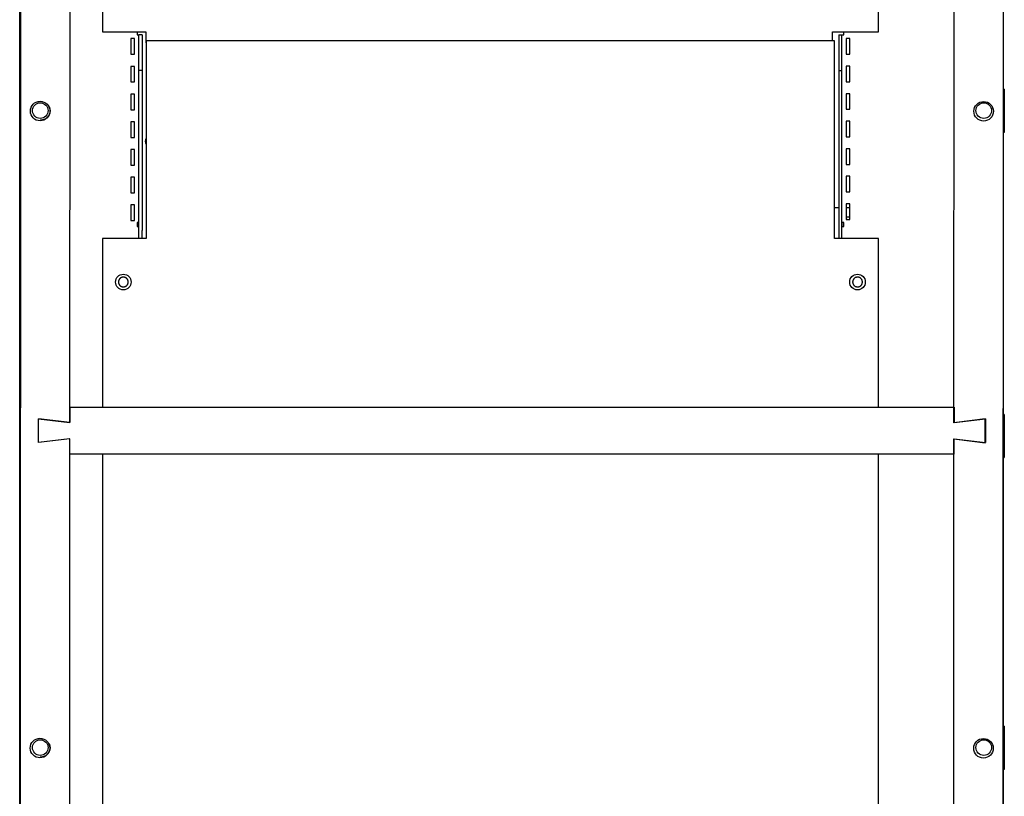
# Model space of a CAD drawing. Extents: x 4 to 119, y 2 to 81.
# Tile 12 of 28: x 52 to 68, y 32 to 44. Entities that reach past the tile are written whole.
import ezdxf

# ---------------------------------------------------------------- set-up
doc = ezdxf.new("R2010")
doc.units = 0
doc.layers.add('BODY', color=3, linetype='CONTINUOUS')

msp = doc.modelspace()

# ---------------------------------------------------------------- linework, layer by layer
at = {"layer": 'BODY', "linetype": 'CONTINUOUS'}
for p, q in [((52.344, 11.36), (52.362, 53.064)), ((52.353, 11.348), (52.362, 53.095)), ((53.145, 53.095), (53.142, 37.536)), ((67.276, 37.533), (67.279, 53.092)), ((68.062, 53.092), (68.053, 11.345)), ((68.062, 53.063), (68.062, 13.356)), ((68.063, 53.061), (68.063, 11.356)), ((53.667, 52.631), (53.667, 43.778)), ((52.344, 42.862), (52.344, 52.352)), ((66.067, 43.778), (66.067, 45.288)), ((53.667, 43.778), (54.36, 43.778)), ((54.219, 43.778), (54.219, 43.731)), ((54.36, 43.778), (54.36, 43.684)), ((65.334, 43.778), (66.067, 43.778)), ((65.334, 43.684), (65.334, 43.778)), ((65.516, 43.731), (65.516, 43.778)), ((54.18, 43.671), (54.12, 43.671)), ((54.12, 43.671), (54.12, 43.421)), ((54.18, 43.421), (54.18, 43.671)), ((54.25, 43.161), (54.25, 43.731)), ((54.3, 43.731), (54.25, 43.731)), ((54.3, 43.731), (54.3, 43.161)), ((54.36, 43.684), (54.36, 43.603)), ((54.36, 43.603), (54.367, 43.603)), ((54.367, 43.638), (54.367, 40.478)), ((65.367, 43.638), (54.367, 43.638)), ((65.334, 43.638), (65.334, 43.684)), ((65.367, 40.478), (65.367, 43.638)), ((65.434, 43.731), (65.434, 43.161)), ((65.434, 43.731), (65.484, 43.731)), ((65.484, 43.161), (65.484, 43.731)), ((65.614, 43.671), (65.554, 43.671)), ((65.554, 43.671), (65.554, 43.421)), ((65.614, 43.421), (65.614, 43.671)), ((54.12, 43.421), (54.18, 43.421)), ((65.554, 43.421), (65.614, 43.421)), ((54.18, 43.228), (54.12, 43.228)), ((54.12, 43.228), (54.12, 42.978)), ((54.18, 42.978), (54.18, 43.228)), ((54.3, 43.161), (54.25, 43.161)), ((54.25, 40.606), (54.25, 43.161)), ((54.3, 43.161), (54.3, 40.606)), ((65.434, 43.161), (65.434, 40.606)), ((65.434, 43.161), (65.484, 43.161)), ((65.484, 40.606), (65.484, 43.161)), ((65.614, 43.231), (65.554, 43.231)), ((65.554, 43.231), (65.554, 42.981)), ((65.614, 42.981), (65.614, 43.231)), ((54.12, 42.978), (54.18, 42.978)), ((65.554, 42.981), (65.614, 42.981)), ((52.344, 42.172), (52.344, 42.862)), ((52.344, 42.862), (52.344, 42.862)), ((52.344, 42.862), (52.344, 42.862)), ((52.358, 42.862), (52.344, 42.862)), ((52.344, 42.862), (52.358, 42.862)), ((68.08, 42.862), (68.063, 42.862)), ((68.08, 42.862), (68.08, 42.862)), ((68.08, 42.862), (68.08, 42.172)), ((54.18, 42.785), (54.12, 42.785)), ((54.12, 42.785), (54.12, 42.535)), ((54.18, 42.535), (54.18, 42.785)), ((65.614, 42.791), (65.554, 42.791)), ((65.554, 42.791), (65.554, 42.541)), ((65.614, 42.541), (65.614, 42.791)), ((54.12, 42.535), (54.18, 42.535)), ((65.554, 42.541), (65.614, 42.541)), ((54.18, 42.342), (54.12, 42.342)), ((54.12, 42.342), (54.12, 42.092)), ((54.18, 42.092), (54.18, 42.342)), ((65.614, 42.351), (65.554, 42.351)), ((65.554, 42.351), (65.554, 42.101)), ((65.614, 42.101), (65.614, 42.351)), ((52.344, 37.665), (52.344, 42.172)), ((52.344, 42.172), (52.344, 42.172)), ((52.344, 42.172), (52.357, 42.172)), ((54.12, 42.092), (54.18, 42.092)), ((65.554, 42.101), (65.614, 42.101)), ((68.08, 42.172), (68.063, 42.172)), ((54.18, 41.899), (54.12, 41.899)), ((54.12, 41.899), (54.12, 41.649)), ((54.18, 41.649), (54.18, 41.899)), ((65.614, 41.911), (65.554, 41.911)), ((65.554, 41.911), (65.554, 41.661)), ((65.614, 41.661), (65.614, 41.911)), ((54.12, 41.649), (54.18, 41.649)), ((65.554, 41.661), (65.614, 41.661)), ((54.18, 41.456), (54.12, 41.456)), ((54.12, 41.456), (54.12, 41.206)), ((54.18, 41.206), (54.18, 41.456)), ((65.614, 41.471), (65.554, 41.471)), ((65.554, 41.471), (65.554, 41.221)), ((65.614, 41.221), (65.614, 41.471)), ((54.12, 41.206), (54.18, 41.206)), ((65.554, 41.221), (65.614, 41.221)), ((54.18, 41.013), (54.12, 41.013)), ((54.12, 41.013), (54.12, 40.763)), ((54.18, 40.763), (54.18, 41.013)), ((65.367, 40.973), (65.434, 40.973)), ((65.614, 41.031), (65.554, 41.031)), ((65.554, 41.031), (65.554, 40.781)), ((65.554, 40.973), (65.614, 40.973)), ((65.614, 40.781), (65.614, 41.031)), ((54.12, 40.763), (54.18, 40.763)), ((65.554, 40.781), (65.614, 40.781)), ((65.555, 40.781), (65.582, 40.786)), ((65.582, 40.786), (65.609, 40.781)), ((54.219, 40.731), (54.219, 40.671)), ((54.219, 40.671), (54.25, 40.671)), ((65.484, 40.671), (65.516, 40.671)), ((65.516, 40.671), (65.516, 40.731)), ((53.667, 40.478), (53.667, 37.781)), ((54.367, 40.478), (53.667, 40.478)), ((54.25, 40.481), (54.3, 40.481)), ((66.067, 40.478), (65.367, 40.478)), ((65.434, 40.481), (65.484, 40.481)), ((66.067, 37.781), (66.067, 40.478)), ((53.145, 37.781), (67.28, 37.781)), ((53.145, 37.781), (53.145, 37.536)), ((67.28, 37.781), (67.28, 37.536)), ((52.344, 37.665), (52.344, 37.665)), ((52.344, 36.975), (52.344, 37.665)), ((52.344, 37.665), (52.344, 37.665)), ((52.355, 37.665), (52.344, 37.665)), ((68.08, 37.665), (68.062, 37.665)), ((68.063, 37.665), (68.08, 37.665)), ((68.08, 37.665), (68.08, 37.665)), ((68.08, 37.665), (68.08, 36.975)), ((52.642, 37.596), (53.142, 37.536)), ((52.642, 37.216), (52.642, 37.596)), ((53.145, 37.536), (52.645, 37.596)), ((52.645, 37.216), (52.645, 37.596)), ((67.776, 37.593), (67.276, 37.533)), ((67.28, 37.536), (67.78, 37.596)), ((67.776, 37.213), (67.776, 37.593)), ((67.78, 37.596), (67.78, 37.216)), ((53.142, 37.276), (52.642, 37.216)), ((53.145, 37.276), (52.645, 37.216)), ((53.142, 37.276), (53.136, 13.228)), ((53.145, 37.031), (53.145, 37.276)), ((67.27, 13.225), (67.276, 37.273)), ((67.276, 37.273), (67.776, 37.213)), ((67.28, 37.031), (67.28, 37.276)), ((67.28, 37.276), (67.78, 37.216)), ((67.28, 37.031), (53.145, 37.031)), ((53.667, 37.031), (53.667, 22.932)), ((66.067, 24.821), (66.067, 37.031)), ((52.344, 32.682), (52.344, 36.975)), ((52.344, 36.975), (52.344, 36.975)), ((52.355, 36.975), (52.344, 36.975)), ((68.063, 36.975), (68.08, 36.975)), ((52.344, 32.682), (52.344, 32.682)), ((52.344, 31.992), (52.344, 32.682)), ((52.344, 32.682), (52.344, 32.682)), ((52.353, 32.682), (52.344, 32.682)), ((52.353, 32.682), (52.344, 32.682)), ((68.08, 32.682), (68.063, 32.682)), ((68.08, 32.682), (68.08, 32.682)), ((68.08, 32.682), (68.08, 31.992)), ((52.344, 22.473), (52.344, 31.992)), ((52.344, 31.992), (52.344, 31.992)), ((52.344, 31.992), (52.353, 31.992)), ((68.08, 31.992), (68.063, 31.992))]:
    msp.add_line(p, q, dxfattribs=at)
for points in [[(52.816, 42.581), (52.818, 42.576), (52.819, 42.57), (52.821, 42.565), (52.822, 42.56), (52.823, 42.554), (52.825, 42.549), (52.826, 42.544), (52.827, 42.538), (52.827, 42.533), (52.828, 42.528), (52.828, 42.522), (52.828, 42.517), (52.828, 42.511), (52.828, 42.506), (52.827, 42.501), (52.826, 42.495), (52.825, 42.49), (52.824, 42.484), (52.823, 42.479), (52.821, 42.474), (52.819, 42.469), (52.817, 42.464), (52.815, 42.459), (52.813, 42.454), (52.81, 42.449), (52.808, 42.444), (52.805, 42.439), (52.802, 42.435), (52.799, 42.43), (52.796, 42.426), (52.792, 42.421), (52.789, 42.417), (52.785, 42.413), (52.781, 42.409), (52.777, 42.406), (52.773, 42.402), (52.769, 42.398), (52.764, 42.395), (52.76, 42.392), (52.755, 42.389), (52.751, 42.386), (52.746, 42.383), (52.741, 42.381), (52.736, 42.379), (52.731, 42.377), (52.726, 42.375), (52.721, 42.373), (52.715, 42.372), (52.71, 42.371), (52.705, 42.37), (52.699, 42.369), (52.694, 42.368), (52.689, 42.367), (52.683, 42.367), (52.678, 42.366), (52.672, 42.365)], [(54, 39.859), (53.997, 39.859), (53.994, 39.859), (53.991, 39.858), (53.988, 39.858), (53.985, 39.857), (53.982, 39.857), (53.979, 39.856), (53.976, 39.855), (53.973, 39.854), (53.97, 39.853), (53.968, 39.852), (53.965, 39.851), (53.962, 39.849), (53.959, 39.848), (53.957, 39.846), (53.954, 39.844), (53.952, 39.843), (53.95, 39.841), (53.947, 39.839), (53.945, 39.836), (53.943, 39.834), (53.941, 39.832), (53.939, 39.829), (53.937, 39.827), (53.935, 39.825), (53.934, 39.822), (53.932, 39.819), (53.931, 39.817), (53.929, 39.814), (53.928, 39.811), (53.927, 39.808), (53.926, 39.805), (53.925, 39.802), (53.924, 39.799), (53.924, 39.796), (53.923, 39.793), (53.923, 39.79), (53.922, 39.787), (53.922, 39.784), (53.922, 39.781), (53.922, 39.778), (53.922, 39.775), (53.923, 39.772), (53.923, 39.769), (53.924, 39.766), (53.924, 39.763), (53.925, 39.76), (53.926, 39.757), (53.927, 39.754), (53.928, 39.751), (53.929, 39.749), (53.931, 39.746), (53.932, 39.743), (53.934, 39.741), (53.935, 39.738), (53.937, 39.735), (53.939, 39.733), (53.941, 39.731), (53.943, 39.728), (53.945, 39.726), (53.947, 39.724), (53.95, 39.722), (53.952, 39.72), (53.954, 39.718), (53.957, 39.716), (53.959, 39.715), (53.962, 39.713), (53.965, 39.712), (53.968, 39.71), (53.97, 39.709), (53.973, 39.708), (53.976, 39.707), (53.979, 39.707), (53.982, 39.706), (53.985, 39.705), (53.988, 39.705), (53.991, 39.704), (53.994, 39.704), (53.997, 39.704), (54, 39.703)], [(54, 39.703), (54.003, 39.704), (54.006, 39.704), (54.009, 39.704), (54.012, 39.705), (54.015, 39.705), (54.018, 39.706), (54.021, 39.707), (54.024, 39.707), (54.027, 39.708), (54.03, 39.709), (54.033, 39.71), (54.036, 39.712), (54.038, 39.713), (54.041, 39.715), (54.044, 39.716), (54.046, 39.718), (54.048, 39.72), (54.051, 39.722), (54.053, 39.724), (54.055, 39.726), (54.057, 39.728), (54.06, 39.731), (54.061, 39.733), (54.063, 39.735), (54.065, 39.738), (54.067, 39.741), (54.068, 39.743), (54.07, 39.746), (54.071, 39.749), (54.072, 39.751), (54.073, 39.754), (54.074, 39.757), (54.075, 39.76), (54.076, 39.763), (54.077, 39.766), (54.077, 39.769), (54.078, 39.772), (54.078, 39.775), (54.078, 39.778), (54.078, 39.781), (54.078, 39.784), (54.078, 39.787), (54.078, 39.79), (54.077, 39.793), (54.077, 39.796), (54.076, 39.799), (54.075, 39.802), (54.074, 39.805), (54.073, 39.808), (54.072, 39.811), (54.071, 39.814), (54.07, 39.817), (54.068, 39.819), (54.067, 39.822), (54.065, 39.825), (54.063, 39.827), (54.061, 39.829), (54.06, 39.832), (54.057, 39.834), (54.055, 39.836), (54.053, 39.839), (54.051, 39.841), (54.048, 39.843), (54.046, 39.844), (54.044, 39.846), (54.041, 39.848), (54.038, 39.849), (54.036, 39.851), (54.033, 39.852), (54.03, 39.853), (54.027, 39.854), (54.024, 39.855), (54.021, 39.856), (54.018, 39.857), (54.015, 39.857), (54.012, 39.858), (54.009, 39.858), (54.006, 39.859), (54.003, 39.859), (54, 39.859)], [(65.734, 39.859), (65.731, 39.859), (65.728, 39.859), (65.725, 39.858), (65.722, 39.858), (65.719, 39.857), (65.716, 39.857), (65.713, 39.856), (65.71, 39.855), (65.707, 39.854), (65.704, 39.853), (65.702, 39.852), (65.699, 39.851), (65.696, 39.849), (65.694, 39.848), (65.691, 39.846), (65.688, 39.844), (65.686, 39.843), (65.684, 39.841), (65.681, 39.839), (65.679, 39.836), (65.677, 39.834), (65.675, 39.832), (65.673, 39.829), (65.671, 39.827), (65.669, 39.825), (65.668, 39.822), (65.666, 39.819), (65.665, 39.817), (65.663, 39.814), (65.662, 39.811), (65.661, 39.808), (65.66, 39.805), (65.659, 39.802), (65.658, 39.799), (65.658, 39.796), (65.657, 39.793), (65.657, 39.79), (65.657, 39.787), (65.656, 39.784), (65.656, 39.781), (65.656, 39.778), (65.657, 39.775), (65.657, 39.772), (65.657, 39.769), (65.658, 39.766), (65.658, 39.763), (65.659, 39.76), (65.66, 39.757), (65.661, 39.754), (65.662, 39.751), (65.663, 39.749), (65.665, 39.746), (65.666, 39.743), (65.668, 39.741), (65.669, 39.738), (65.671, 39.735), (65.673, 39.733), (65.675, 39.731), (65.677, 39.728), (65.679, 39.726), (65.681, 39.724), (65.684, 39.722), (65.686, 39.72), (65.688, 39.718), (65.691, 39.716), (65.694, 39.715), (65.696, 39.713), (65.699, 39.712), (65.702, 39.71), (65.704, 39.709), (65.707, 39.708), (65.71, 39.707), (65.713, 39.707), (65.716, 39.706), (65.719, 39.705), (65.722, 39.705), (65.725, 39.704), (65.728, 39.704), (65.731, 39.704), (65.734, 39.703)], [(65.734, 39.703), (65.737, 39.704), (65.74, 39.704), (65.743, 39.704), (65.747, 39.705), (65.75, 39.705), (65.753, 39.706), (65.755, 39.707), (65.758, 39.707), (65.761, 39.708), (65.764, 39.709), (65.767, 39.71), (65.77, 39.712), (65.772, 39.713), (65.775, 39.715), (65.778, 39.716), (65.78, 39.718), (65.783, 39.72), (65.785, 39.722), (65.787, 39.724), (65.789, 39.726), (65.792, 39.728), (65.794, 39.731), (65.796, 39.733), (65.797, 39.735), (65.799, 39.738), (65.801, 39.741), (65.802, 39.743), (65.804, 39.746), (65.805, 39.749), (65.806, 39.751), (65.807, 39.754), (65.808, 39.757), (65.809, 39.76), (65.81, 39.763), (65.811, 39.766), (65.811, 39.769), (65.812, 39.772), (65.812, 39.775), (65.812, 39.778), (65.812, 39.781), (65.812, 39.784), (65.812, 39.787), (65.812, 39.79), (65.811, 39.793), (65.811, 39.796), (65.81, 39.799), (65.809, 39.802), (65.808, 39.805), (65.807, 39.808), (65.806, 39.811), (65.805, 39.814), (65.804, 39.817), (65.802, 39.819), (65.801, 39.822), (65.799, 39.825), (65.797, 39.827), (65.796, 39.829), (65.794, 39.832), (65.792, 39.834), (65.789, 39.836), (65.787, 39.839), (65.785, 39.841), (65.783, 39.843), (65.78, 39.844), (65.778, 39.846), (65.775, 39.848), (65.772, 39.849), (65.77, 39.851), (65.767, 39.852), (65.764, 39.853), (65.761, 39.854), (65.758, 39.855), (65.755, 39.856), (65.753, 39.857), (65.75, 39.857), (65.747, 39.858), (65.743, 39.858), (65.74, 39.859), (65.737, 39.859), (65.734, 39.859)], [(52.816, 32.401), (52.818, 32.396), (52.819, 32.39), (52.821, 32.385), (52.822, 32.38), (52.823, 32.374), (52.825, 32.369), (52.826, 32.364), (52.827, 32.358), (52.827, 32.353), (52.828, 32.348), (52.828, 32.342), (52.828, 32.337), (52.828, 32.331), (52.828, 32.326), (52.827, 32.321), (52.826, 32.315), (52.825, 32.31), (52.824, 32.304), (52.823, 32.299), (52.821, 32.294), (52.819, 32.289), (52.817, 32.284), (52.815, 32.279), (52.813, 32.274), (52.81, 32.269), (52.808, 32.264), (52.805, 32.259), (52.802, 32.255), (52.799, 32.25), (52.796, 32.246), (52.792, 32.241), (52.789, 32.237), (52.785, 32.233), (52.781, 32.229), (52.777, 32.226), (52.773, 32.222), (52.769, 32.218), (52.764, 32.215), (52.76, 32.212), (52.755, 32.209), (52.751, 32.206), (52.746, 32.203), (52.741, 32.201), (52.736, 32.199), (52.731, 32.197), (52.726, 32.195), (52.721, 32.193), (52.715, 32.192), (52.71, 32.191), (52.705, 32.19), (52.699, 32.189), (52.694, 32.188), (52.689, 32.187), (52.683, 32.187), (52.678, 32.186), (52.672, 32.185)]]:
    msp.add_lwpolyline(points, dxfattribs=at)
for points in [[(54.219, 43.731, 0), (54.22, 43.731, 0), (54.221, 43.731, 0), (54.222, 43.731, 0), (54.223, 43.731, 0), (54.224, 43.731, 0), (54.225, 43.731, 0), (54.226, 43.731, 0), (54.227, 43.731, 0), (54.228, 43.731, 0), (54.229, 43.731, 0), (54.23, 43.731, 0), (54.231, 43.731, 0), (54.232, 43.731, 0), (54.233, 43.731, 0), (54.234, 43.731, 0), (54.235, 43.731, 0), (54.235, 43.731, 0), (54.236, 43.731, 0), (54.237, 43.731, 0), (54.238, 43.731, 0), (54.239, 43.731, 0), (54.24, 43.731, 0), (54.24, 43.731, 0), (54.241, 43.731, 0), (54.242, 43.731, 0), (54.242, 43.731, 0), (54.243, 43.731, 0), (54.244, 43.731, 0), (54.244, 43.731, 0), (54.245, 43.731, 0), (54.246, 43.731, 0), (54.246, 43.731, 0), (54.247, 43.731, 0), (54.247, 43.731, 0), (54.247, 43.731, 0), (54.248, 43.731, 0), (54.248, 43.731, 0), (54.248, 43.731, 0), (54.249, 43.731, 0), (54.249, 43.731, 0), (54.249, 43.731, 0), (54.249, 43.731, 0), (54.25, 43.731, 0), (54.25, 43.731, 0), (54.25, 43.731, 0), (54.25, 43.731, 0), (54.25, 43.731, 0), (54.25, 43.731, 0)], [(65.484, 43.731, 0), (65.484, 43.731, 0), (65.485, 43.731, 0), (65.485, 43.731, 0), (65.485, 43.731, 0), (65.485, 43.731, 0), (65.485, 43.731, 0), (65.485, 43.731, 0), (65.486, 43.731, 0), (65.486, 43.731, 0), (65.486, 43.731, 0), (65.486, 43.731, 0), (65.487, 43.731, 0), (65.487, 43.731, 0), (65.487, 43.731, 0), (65.488, 43.731, 0), (65.488, 43.731, 0), (65.489, 43.731, 0), (65.49, 43.731, 0), (65.49, 43.731, 0), (65.491, 43.731, 0), (65.491, 43.731, 0), (65.492, 43.731, 0), (65.493, 43.731, 0), (65.493, 43.731, 0), (65.494, 43.731, 0), (65.495, 43.731, 0), (65.496, 43.731, 0), (65.497, 43.731, 0), (65.497, 43.731, 0), (65.498, 43.731, 0), (65.499, 43.731, 0), (65.5, 43.731, 0), (65.501, 43.731, 0), (65.502, 43.731, 0), (65.503, 43.731, 0), (65.504, 43.731, 0), (65.505, 43.731, 0), (65.506, 43.731, 0), (65.506, 43.731, 0), (65.507, 43.731, 0), (65.508, 43.731, 0), (65.509, 43.731, 0), (65.51, 43.731, 0), (65.511, 43.731, 0), (65.512, 43.731, 0), (65.514, 43.731, 0), (65.515, 43.731, 0), (65.516, 43.731, 0)], [(54.25, 40.731, 0), (54.25, 40.731, 0), (54.25, 40.731, 0), (54.25, 40.731, 0), (54.25, 40.731, 0), (54.25, 40.731, 0), (54.249, 40.731, 0), (54.249, 40.731, 0), (54.249, 40.731, 0), (54.249, 40.731, 0), (54.248, 40.731, 0), (54.248, 40.731, 0), (54.248, 40.731, 0), (54.247, 40.731, 0), (54.247, 40.731, 0), (54.247, 40.731, 0), (54.246, 40.731, 0), (54.246, 40.731, 0), (54.245, 40.731, 0), (54.244, 40.731, 0), (54.244, 40.731, 0), (54.243, 40.731, 0), (54.242, 40.731, 0), (54.242, 40.731, 0), (54.241, 40.731, 0), (54.24, 40.731, 0), (54.24, 40.731, 0), (54.239, 40.731, 0), (54.238, 40.731, 0), (54.237, 40.731, 0), (54.236, 40.731, 0), (54.235, 40.731, 0), (54.235, 40.731, 0), (54.234, 40.731, 0), (54.233, 40.731, 0), (54.232, 40.731, 0), (54.231, 40.731, 0), (54.23, 40.731, 0), (54.229, 40.731, 0), (54.228, 40.731, 0), (54.227, 40.731, 0), (54.226, 40.731, 0), (54.225, 40.731, 0), (54.224, 40.731, 0), (54.223, 40.731, 0), (54.222, 40.731, 0), (54.221, 40.731, 0), (54.22, 40.731, 0), (54.219, 40.731, 0)], [(54.25, 40.481, 0), (54.25, 40.482, 0), (54.25, 40.482, 0), (54.25, 40.483, 0), (54.25, 40.483, 0), (54.25, 40.484, 0), (54.25, 40.485, 0), (54.25, 40.485, 0), (54.25, 40.486, 0), (54.25, 40.487, 0), (54.25, 40.488, 0), (54.25, 40.489, 0), (54.25, 40.491, 0), (54.25, 40.492, 0), (54.25, 40.494, 0), (54.25, 40.496, 0), (54.25, 40.498, 0), (54.25, 40.5, 0), (54.25, 40.502, 0), (54.25, 40.504, 0), (54.25, 40.507, 0), (54.25, 40.509, 0), (54.25, 40.512, 0), (54.25, 40.515, 0), (54.25, 40.518, 0), (54.25, 40.521, 0), (54.25, 40.524, 0), (54.25, 40.527, 0), (54.25, 40.53, 0), (54.25, 40.534, 0), (54.25, 40.537, 0), (54.25, 40.54, 0), (54.25, 40.544, 0), (54.25, 40.547, 0), (54.25, 40.551, 0), (54.25, 40.555, 0), (54.25, 40.558, 0), (54.25, 40.562, 0), (54.25, 40.566, 0), (54.25, 40.57, 0), (54.25, 40.574, 0), (54.25, 40.578, 0), (54.25, 40.582, 0), (54.25, 40.586, 0), (54.25, 40.59, 0), (54.25, 40.594, 0), (54.25, 40.598, 0), (54.25, 40.602, 0), (54.25, 40.606, 0)], [(54.3, 40.481, 0), (54.3, 40.482, 0), (54.3, 40.482, 0), (54.3, 40.483, 0), (54.3, 40.483, 0), (54.3, 40.484, 0), (54.3, 40.485, 0), (54.3, 40.485, 0), (54.3, 40.486, 0), (54.3, 40.487, 0), (54.3, 40.488, 0), (54.3, 40.489, 0), (54.3, 40.491, 0), (54.3, 40.492, 0), (54.3, 40.494, 0), (54.3, 40.496, 0), (54.3, 40.498, 0), (54.3, 40.5, 0), (54.3, 40.502, 0), (54.3, 40.504, 0), (54.3, 40.507, 0), (54.3, 40.509, 0), (54.3, 40.512, 0), (54.3, 40.515, 0), (54.3, 40.518, 0), (54.3, 40.521, 0), (54.3, 40.524, 0), (54.3, 40.527, 0), (54.3, 40.53, 0), (54.3, 40.534, 0), (54.3, 40.537, 0), (54.3, 40.54, 0), (54.3, 40.544, 0), (54.3, 40.547, 0), (54.3, 40.551, 0), (54.3, 40.555, 0), (54.3, 40.558, 0), (54.3, 40.562, 0), (54.3, 40.566, 0), (54.3, 40.57, 0), (54.3, 40.574, 0), (54.3, 40.578, 0), (54.3, 40.582, 0), (54.3, 40.586, 0), (54.3, 40.59, 0), (54.3, 40.594, 0), (54.3, 40.598, 0), (54.3, 40.602, 0), (54.3, 40.606, 0)], [(65.434, 40.606, 0), (65.434, 40.602, 0), (65.434, 40.598, 0), (65.434, 40.594, 0), (65.434, 40.59, 0), (65.434, 40.586, 0), (65.434, 40.582, 0), (65.434, 40.578, 0), (65.434, 40.574, 0), (65.434, 40.57, 0), (65.434, 40.566, 0), (65.434, 40.562, 0), (65.434, 40.558, 0), (65.434, 40.555, 0), (65.434, 40.551, 0), (65.434, 40.547, 0), (65.434, 40.544, 0), (65.434, 40.54, 0), (65.434, 40.537, 0), (65.434, 40.534, 0), (65.434, 40.53, 0), (65.434, 40.527, 0), (65.434, 40.524, 0), (65.434, 40.521, 0), (65.434, 40.518, 0), (65.434, 40.515, 0), (65.434, 40.512, 0), (65.434, 40.509, 0), (65.434, 40.507, 0), (65.434, 40.504, 0), (65.434, 40.502, 0), (65.434, 40.5, 0), (65.434, 40.498, 0), (65.434, 40.496, 0), (65.434, 40.494, 0), (65.434, 40.492, 0), (65.434, 40.491, 0), (65.434, 40.489, 0), (65.434, 40.488, 0), (65.434, 40.487, 0), (65.434, 40.486, 0), (65.434, 40.485, 0), (65.434, 40.485, 0), (65.434, 40.484, 0), (65.434, 40.483, 0), (65.434, 40.483, 0), (65.434, 40.482, 0), (65.434, 40.482, 0), (65.434, 40.481, 0)], [(65.516, 40.731, 0), (65.515, 40.731, 0), (65.514, 40.731, 0), (65.512, 40.731, 0), (65.511, 40.731, 0), (65.51, 40.731, 0), (65.509, 40.731, 0), (65.508, 40.731, 0), (65.507, 40.731, 0), (65.506, 40.731, 0), (65.506, 40.731, 0), (65.505, 40.731, 0), (65.504, 40.731, 0), (65.503, 40.731, 0), (65.502, 40.731, 0), (65.501, 40.731, 0), (65.5, 40.731, 0), (65.499, 40.731, 0), (65.498, 40.731, 0), (65.497, 40.731, 0), (65.497, 40.731, 0), (65.496, 40.731, 0), (65.495, 40.731, 0), (65.494, 40.731, 0), (65.493, 40.731, 0), (65.493, 40.731, 0), (65.492, 40.731, 0), (65.491, 40.731, 0), (65.491, 40.731, 0), (65.49, 40.731, 0), (65.49, 40.731, 0), (65.489, 40.731, 0), (65.488, 40.731, 0), (65.488, 40.731, 0), (65.487, 40.731, 0), (65.487, 40.731, 0), (65.487, 40.731, 0), (65.486, 40.731, 0), (65.486, 40.731, 0), (65.486, 40.731, 0), (65.486, 40.731, 0), (65.485, 40.731, 0), (65.485, 40.731, 0), (65.485, 40.731, 0), (65.485, 40.731, 0), (65.485, 40.731, 0), (65.485, 40.731, 0), (65.484, 40.731, 0), (65.484, 40.731, 0)], [(65.484, 40.481, 0), (65.484, 40.482, 0), (65.484, 40.482, 0), (65.484, 40.483, 0), (65.484, 40.483, 0), (65.484, 40.484, 0), (65.484, 40.485, 0), (65.484, 40.485, 0), (65.484, 40.486, 0), (65.484, 40.487, 0), (65.484, 40.488, 0), (65.484, 40.489, 0), (65.484, 40.491, 0), (65.484, 40.492, 0), (65.484, 40.494, 0), (65.484, 40.496, 0), (65.484, 40.498, 0), (65.484, 40.5, 0), (65.484, 40.502, 0), (65.484, 40.504, 0), (65.484, 40.507, 0), (65.484, 40.509, 0), (65.484, 40.512, 0), (65.484, 40.515, 0), (65.484, 40.518, 0), (65.484, 40.521, 0), (65.484, 40.524, 0), (65.484, 40.527, 0), (65.484, 40.53, 0), (65.484, 40.534, 0), (65.484, 40.537, 0), (65.484, 40.54, 0), (65.484, 40.544, 0), (65.484, 40.547, 0), (65.484, 40.551, 0), (65.484, 40.555, 0), (65.484, 40.558, 0), (65.484, 40.562, 0), (65.484, 40.566, 0), (65.484, 40.57, 0), (65.484, 40.574, 0), (65.484, 40.578, 0), (65.484, 40.582, 0), (65.484, 40.586, 0), (65.484, 40.59, 0), (65.484, 40.594, 0), (65.484, 40.598, 0), (65.484, 40.602, 0), (65.484, 40.606, 0)]]:
    msp.add_polyline3d(points, dxfattribs=at)
for centre, radius in [((52.67, 42.513), 0.156), ((67.75, 42.51), 0.156), ((52.672, 42.521), 0.125), ((67.752, 42.521), 0.125), ((54, 39.781), 0.125), ((65.734, 39.781), 0.125), ((52.668, 32.333), 0.156), ((52.672, 32.341), 0.125), ((67.747, 32.33), 0.156), ((67.752, 32.341), 0.125)]:
    msp.add_circle(centre, radius, dxfattribs=at)
for centre, radius, start, end in [((52.357, 45.319), 2.457, 269.7032, 270.0162), ((68.062, 47.14), 4.278, 269.999, 270.2401), ((54.428, 42.03), 0.078, 141.4488, 218.5512), ((65.582, 40.708), 0.11, 72.9775, 104.7853), ((65.582, 40.708), 0.078, 162.3363, 208.1441), ((52.354, 39.341), 1.676, 269.6528, 270.0322), ((68.063, 41.456), 3.791, 269.991, 270.263), ((52.352, 33.839), 1.156, 269.6135, 270.0529), ((68.063, 36.631), 3.949, 269.9889, 270.2501)]:
    msp.add_arc(centre, radius, start, end, dxfattribs=at)

doc.saveas('drawing.dxf')
